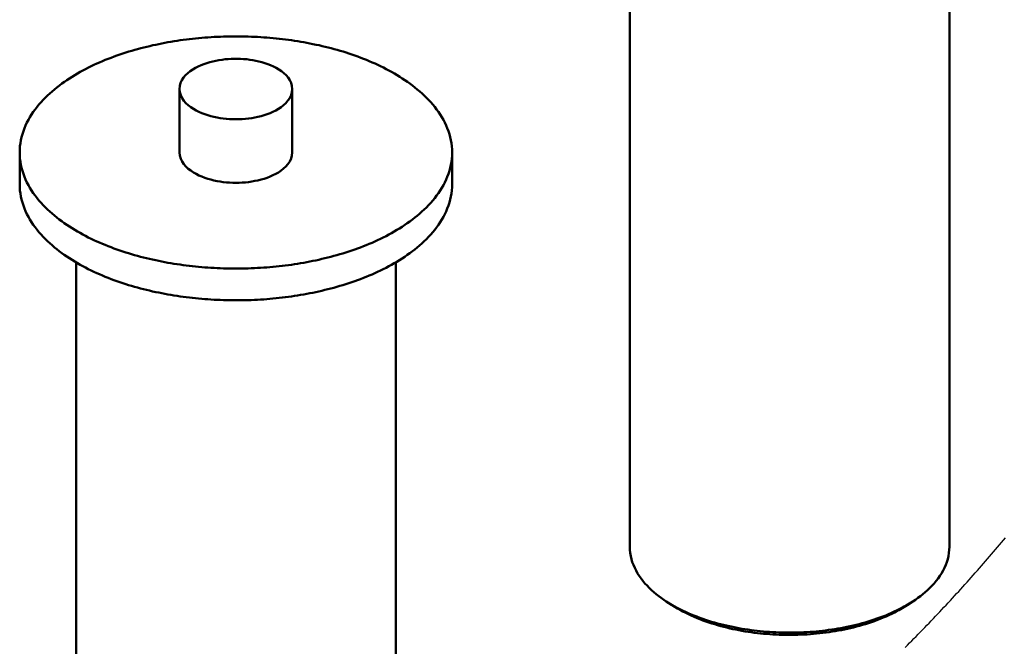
# Model space of a CAD drawing. Header units: millimetres. Extents: x 0 to 841, y 0 to 594.
# Tile 25 of 50: x 412 to 450, y 292 to 317. Entities that reach past the tile are written whole.
import ezdxf

# ---------------------------------------------------------------- set-up
doc = ezdxf.new("R2010")
doc.units = ezdxf.units.MM
doc.layers.add('FINA', color=7, linetype='CONTINUOUS', lineweight=25)
doc.layers.add('VIS', color=7, linetype='CONTINUOUS', lineweight=50)

msp = doc.modelspace()

# ---------------------------------------------------------------- linework, layer by layer
at = {"layer": 'FINA'}
for points in [[(435.343, 318.747), (435.343, 296.188)], [(447.74, 318.747), (447.74, 296.188)], [(428.451, 311.48), (428.448, 311.6), (428.439, 311.72), (428.424, 311.84), (428.403, 311.958), (428.377, 312.076), (428.345, 312.192), (428.308, 312.306), (428.266, 312.419), (428.22, 312.53), (428.168, 312.639), (428.113, 312.746), (428.053, 312.85), (427.99, 312.953), (427.923, 313.053), (427.852, 313.15), (427.779, 313.246), (427.703, 313.339), (427.624, 313.43), (427.542, 313.518), (427.458, 313.605), (427.372, 313.689), (427.284, 313.771), (427.194, 313.851), (427.102, 313.929), (427.009, 314.004), (426.913, 314.078), (426.817, 314.15), (426.719, 314.22), (426.62, 314.288), (426.519, 314.354), (426.418, 314.419), (426.315, 314.482), (426.211, 314.543), (426.106, 314.602), (426.001, 314.66), (425.894, 314.716), (425.787, 314.771), (425.679, 314.824), (425.57, 314.876), (425.461, 314.926), (425.351, 314.975), (425.24, 315.022), (425.129, 315.068), (425.017, 315.113), (424.905, 315.156), (424.792, 315.199), (424.679, 315.239), (424.565, 315.279), (424.451, 315.317), (424.337, 315.354), (424.222, 315.39), (424.106, 315.425), (423.991, 315.458), (423.875, 315.491), (423.758, 315.522), (423.642, 315.552), (423.525, 315.581), (423.408, 315.609), (423.291, 315.636), (423.173, 315.661), (423.055, 315.686), (422.937, 315.71), (422.819, 315.732), (422.7, 315.754), (422.582, 315.774), (422.463, 315.794), (422.344, 315.813), (422.225, 315.83), (422.106, 315.847), (421.986, 315.862), (421.867, 315.877), (421.747, 315.891), (421.628, 315.903), (421.508, 315.915), (421.388, 315.926), (421.268, 315.935), (421.148, 315.944), (421.028, 315.952), (420.907, 315.959), (420.787, 315.965), (420.667, 315.97), (420.547, 315.975), (420.426, 315.978), (420.306, 315.98), (420.186, 315.982), (420.065, 315.982), (419.945, 315.982), (419.824, 315.98), (419.704, 315.978), (419.584, 315.975), (419.463, 315.97), (419.343, 315.965), (419.223, 315.959), (419.103, 315.952), (418.982, 315.944), (418.862, 315.935), (418.742, 315.926), (418.623, 315.915), (418.503, 315.903), (418.383, 315.891), (418.263, 315.877), (418.144, 315.862), (418.025, 315.847), (417.905, 315.83), (417.786, 315.813), (417.667, 315.794), (417.548, 315.774), (417.43, 315.754), (417.311, 315.732), (417.193, 315.71), (417.075, 315.686), (416.957, 315.661), (416.84, 315.636), (416.722, 315.609), (416.605, 315.581), (416.488, 315.552), (416.372, 315.522), (416.255, 315.491), (416.14, 315.458), (416.024, 315.425), (415.909, 315.39), (415.794, 315.354), (415.679, 315.317), (415.565, 315.279), (415.451, 315.239), (415.338, 315.199), (415.225, 315.156), (415.113, 315.113), (415.001, 315.068), (414.89, 315.022), (414.779, 314.975), (414.669, 314.926), (414.56, 314.876), (414.451, 314.824), (414.343, 314.771), (414.236, 314.716), (414.129, 314.66), (414.024, 314.602), (413.919, 314.543), (413.815, 314.482), (413.713, 314.419), (413.611, 314.354), (413.511, 314.288), (413.411, 314.22), (413.313, 314.15), (413.217, 314.078), (413.122, 314.004), (413.028, 313.929), (412.936, 313.851), (412.846, 313.771), (412.758, 313.689), (412.672, 313.605), (412.588, 313.518), (412.507, 313.43), (412.428, 313.339), (412.351, 313.246), (412.278, 313.15), (412.208, 313.053), (412.141, 312.953), (412.077, 312.85), (412.018, 312.746), (411.962, 312.639), (411.911, 312.53), (411.864, 312.419), (411.822, 312.306), (411.785, 312.192), (411.753, 312.076), (411.727, 311.958), (411.706, 311.84), (411.691, 311.72), (411.682, 311.6), (411.679, 311.48)], [(422.253, 313.94), (422.241, 314.06), (422.209, 314.175), (422.157, 314.284), (422.091, 314.384), (422.013, 314.475), (421.926, 314.558), (421.833, 314.633), (421.734, 314.7), (421.63, 314.761), (421.523, 314.816), (421.414, 314.865), (421.302, 314.909), (421.189, 314.948), (421.074, 314.983), (420.958, 315.013), (420.84, 315.039), (420.722, 315.061), (420.604, 315.079), (420.485, 315.093), (420.365, 315.104), (420.245, 315.111), (420.125, 315.115), (420.005, 315.115), (419.885, 315.111), (419.765, 315.104), (419.646, 315.093), (419.527, 315.079), (419.408, 315.061), (419.29, 315.039), (419.173, 315.013), (419.057, 314.983), (418.942, 314.948), (418.828, 314.909), (418.716, 314.865), (418.607, 314.816), (418.5, 314.761), (418.397, 314.7), (418.298, 314.633), (418.204, 314.558), (418.117, 314.475), (418.039, 314.384), (417.973, 314.284), (417.922, 314.175), (417.889, 314.06), (417.878, 313.94)], [(417.878, 313.94), (417.889, 313.818), (417.924, 313.701), (417.977, 313.59), (418.046, 313.488), (418.127, 313.396), (418.217, 313.312), (418.314, 313.237), (418.416, 313.169), (418.523, 313.108), (418.633, 313.053), (418.745, 313.004), (418.86, 312.96), (418.977, 312.922), (419.095, 312.888), (419.214, 312.858), (419.334, 312.833), (419.456, 312.812), (419.577, 312.796), (419.699, 312.782), (419.822, 312.773), (419.945, 312.768), (420.068, 312.766), (420.19, 312.768), (420.313, 312.774), (420.436, 312.783), (420.558, 312.796), (420.68, 312.813), (420.801, 312.834), (420.921, 312.86), (421.04, 312.889), (421.158, 312.923), (421.275, 312.962), (421.39, 313.006), (421.502, 313.055), (421.612, 313.11)], [(417.878, 313.94), (417.878, 311.48)], [(421.612, 313.11), (421.718, 313.171), (421.82, 313.239), (421.916, 313.314), (422.005, 313.398), (422.086, 313.49), (422.154, 313.591), (422.207, 313.702), (422.241, 313.819), (422.253, 313.94)], [(422.253, 313.94), (422.253, 311.48)], [(411.679, 311.48), (411.682, 311.359), (411.691, 311.239), (411.706, 311.12), (411.727, 311.001), (411.753, 310.884), (411.785, 310.768), (411.822, 310.653), (411.864, 310.541), (411.91, 310.43), (411.962, 310.321), (412.017, 310.214), (412.077, 310.11), (412.14, 310.007), (412.207, 309.907), (412.277, 309.81), (412.351, 309.714), (412.427, 309.621), (412.506, 309.53), (412.587, 309.442), (412.671, 309.356), (412.757, 309.271), (412.845, 309.189), (412.935, 309.11), (413.027, 309.032), (413.121, 308.956), (413.216, 308.882), (413.312, 308.81), (413.41, 308.74), (413.509, 308.672), (413.61, 308.606), (413.711, 308.541), (413.814, 308.479), (413.918, 308.417), (414.022, 308.358), (414.128, 308.3), (414.234, 308.244), (414.341, 308.189), (414.449, 308.136), (414.558, 308.084), (414.667, 308.034), (414.777, 307.985), (414.888, 307.938), (414.999, 307.892), (415.111, 307.847), (415.223, 307.804), (415.336, 307.762), (415.449, 307.721), (415.563, 307.681), (415.677, 307.643), (415.791, 307.606), (415.906, 307.57), (416.021, 307.535), (416.137, 307.502), (416.253, 307.47), (416.369, 307.438), (416.486, 307.408), (416.602, 307.379), (416.719, 307.351), (416.837, 307.324), (416.954, 307.299), (417.072, 307.274), (417.19, 307.25), (417.308, 307.228), (417.427, 307.206), (417.545, 307.185), (417.664, 307.166), (417.783, 307.147), (417.902, 307.13), (418.021, 307.113), (418.14, 307.098), (418.26, 307.083), (418.379, 307.069), (418.499, 307.057), (418.619, 307.045), (418.739, 307.034), (418.859, 307.024), (418.979, 307.015), (419.099, 307.007), (419.219, 307), (419.339, 306.994), (419.459, 306.989), (419.58, 306.985), (419.7, 306.982), (419.82, 306.979), (419.94, 306.978), (420.061, 306.977), (420.181, 306.978), (420.301, 306.979), (420.422, 306.981), (420.542, 306.985), (420.662, 306.989), (420.783, 306.994), (420.903, 307), (421.023, 307.007), (421.143, 307.015), (421.263, 307.024), (421.383, 307.033), (421.503, 307.044), (421.623, 307.056), (421.742, 307.068), (421.862, 307.082), (421.981, 307.097), (422.101, 307.112), (422.22, 307.129), (422.339, 307.146), (422.458, 307.165), (422.577, 307.184), (422.695, 307.205), (422.814, 307.226), (422.932, 307.249), (423.05, 307.272), (423.168, 307.297), (423.285, 307.323), (423.402, 307.349), (423.519, 307.377), (423.636, 307.406), (423.753, 307.436), (423.869, 307.467), (423.985, 307.5), (424.101, 307.533), (424.216, 307.568), (424.331, 307.603), (424.445, 307.64), (424.559, 307.679), (424.673, 307.718), (424.786, 307.759), (424.899, 307.801), (425.011, 307.844), (425.123, 307.889), (425.234, 307.935), (425.345, 307.982), (425.455, 308.031), (425.564, 308.081), (425.673, 308.132), (425.781, 308.185), (425.888, 308.24), (425.995, 308.296)], [(411.679, 311.48), (411.679, 310.249)], [(417.878, 311.48), (417.889, 311.358), (417.924, 311.24), (417.977, 311.129), (418.046, 311.028), (418.127, 310.935), (418.217, 310.851), (418.314, 310.776), (418.416, 310.708), (418.523, 310.647), (418.633, 310.592), (418.745, 310.543), (418.86, 310.499), (418.977, 310.461), (419.095, 310.427), (419.214, 310.398), (419.334, 310.373), (419.456, 310.352), (419.577, 310.335), (419.699, 310.322), (419.822, 310.312), (419.945, 310.307), (420.068, 310.305), (420.19, 310.307), (420.313, 310.313), (420.436, 310.322), (420.558, 310.335), (420.68, 310.352), (420.801, 310.374), (420.921, 310.399), (421.04, 310.428), (421.158, 310.462), (421.275, 310.501), (421.39, 310.545), (421.502, 310.594), (421.612, 310.649)], [(421.612, 310.649), (421.718, 310.71), (421.82, 310.778), (421.916, 310.854), (422.005, 310.937), (422.086, 311.029), (422.154, 311.131), (422.207, 311.241), (422.241, 311.358), (422.253, 311.48)], [(425.995, 308.296), (426.101, 308.354), (426.206, 308.413), (426.309, 308.475), (426.412, 308.537), (426.514, 308.602), (426.615, 308.668), (426.714, 308.736), (426.813, 308.806), (426.909, 308.878), (427.005, 308.952), (427.098, 309.028), (427.191, 309.106), (427.281, 309.186), (427.369, 309.268), (427.455, 309.352), (427.54, 309.438), (427.621, 309.527), (427.7, 309.618), (427.777, 309.711), (427.851, 309.807), (427.921, 309.905), (427.988, 310.005), (428.052, 310.107), (428.112, 310.212), (428.167, 310.319), (428.219, 310.428), (428.266, 310.539), (428.308, 310.652), (428.345, 310.767), (428.377, 310.883), (428.403, 311.001), (428.424, 311.119), (428.439, 311.239), (428.448, 311.359), (428.451, 311.48)], [(428.451, 311.48), (428.451, 310.249)], [(411.679, 310.249), (411.682, 310.129), (411.691, 310.009), (411.706, 309.89), (411.727, 309.771), (411.753, 309.654), (411.785, 309.538), (411.822, 309.423), (411.864, 309.31), (411.91, 309.199), (411.962, 309.091), (412.017, 308.984), (412.077, 308.879), (412.14, 308.777), (412.207, 308.677), (412.277, 308.579), (412.351, 308.484), (412.427, 308.391), (412.506, 308.3), (412.587, 308.211), (412.671, 308.125), (412.757, 308.041), (412.845, 307.959), (412.935, 307.879), (413.027, 307.801), (413.121, 307.726), (413.216, 307.652), (413.312, 307.58), (413.41, 307.51), (413.509, 307.442), (413.61, 307.376), (413.711, 307.311), (413.814, 307.248), (413.918, 307.187), (414.022, 307.128), (414.128, 307.07), (414.234, 307.014), (414.341, 306.959), (414.449, 306.906), (414.558, 306.854), (414.667, 306.804), (414.777, 306.755), (414.888, 306.707), (414.999, 306.661), (415.111, 306.617), (415.223, 306.573), (415.336, 306.531), (415.449, 306.491), (415.563, 306.451), (415.677, 306.413), (415.791, 306.376), (415.906, 306.34), (416.021, 306.305), (416.137, 306.272), (416.253, 306.239), (416.369, 306.208), (416.486, 306.178), (416.602, 306.149), (416.719, 306.121), (416.837, 306.094), (416.954, 306.068), (417.072, 306.044), (417.19, 306.02), (417.308, 305.997), (417.427, 305.976), (417.545, 305.955), (417.664, 305.936), (417.783, 305.917), (417.902, 305.899), (418.021, 305.883), (418.14, 305.867), (418.26, 305.853), (418.379, 305.839), (418.499, 305.826), (418.619, 305.814), (418.739, 305.804), (418.859, 305.794), (418.979, 305.785), (419.099, 305.777), (419.219, 305.77), (419.339, 305.764), (419.459, 305.759), (419.58, 305.755), (419.7, 305.751), (419.82, 305.749), (419.94, 305.748), (420.061, 305.747), (420.181, 305.747), (420.301, 305.749), (420.422, 305.751), (420.542, 305.754), (420.662, 305.758), (420.783, 305.764), (420.903, 305.77), (421.023, 305.776), (421.143, 305.784), (421.263, 305.793), (421.383, 305.803), (421.503, 305.814), (421.623, 305.825), (421.742, 305.838), (421.862, 305.852), (421.981, 305.866), (422.101, 305.882), (422.22, 305.898), (422.339, 305.916), (422.458, 305.934), (422.577, 305.954), (422.695, 305.974), (422.814, 305.996), (422.932, 306.018), (423.05, 306.042), (423.168, 306.066), (423.285, 306.092), (423.402, 306.119), (423.519, 306.147), (423.636, 306.176), (423.753, 306.206), (423.869, 306.237), (423.985, 306.269), (424.101, 306.303), (424.216, 306.337), (424.331, 306.373), (424.445, 306.41), (424.559, 306.448), (424.673, 306.488), (424.786, 306.528), (424.899, 306.57), (425.011, 306.614), (425.123, 306.658), (425.234, 306.704), (425.345, 306.751), (425.455, 306.8), (425.564, 306.85), (425.673, 306.902), (425.781, 306.955), (425.888, 307.01), (425.995, 307.066)], [(425.995, 307.066), (426.101, 307.124), (426.206, 307.183), (426.309, 307.244), (426.412, 307.307), (426.514, 307.372), (426.615, 307.438), (426.714, 307.506), (426.813, 307.576), (426.909, 307.648), (427.005, 307.722), (427.098, 307.798), (427.191, 307.875), (427.281, 307.955), (427.369, 308.037), (427.455, 308.122), (427.54, 308.208), (427.621, 308.297), (427.7, 308.388), (427.777, 308.481), (427.851, 308.576), (427.921, 308.674), (427.988, 308.774), (428.052, 308.877), (428.112, 308.982), (428.167, 309.088), (428.219, 309.197), (428.266, 309.309), (428.308, 309.421), (428.345, 309.536), (428.377, 309.652), (428.403, 309.77), (428.424, 309.889), (428.439, 310.009), (428.448, 310.129), (428.451, 310.249)], [(413.867, 307.217), (413.867, 284.657)], [(426.263, 307.217), (426.263, 284.657)], [(446.026, 292.288), (446.111, 292.373), (446.196, 292.458), (446.28, 292.544), (446.365, 292.629), (446.449, 292.715), (446.533, 292.801), (446.617, 292.887), (446.701, 292.973), (446.785, 293.059), (446.868, 293.146), (446.951, 293.232), (447.035, 293.319), (447.118, 293.406), (447.201, 293.493), (447.283, 293.58), (447.366, 293.667), (447.448, 293.755), (447.531, 293.842), (447.613, 293.93), (447.695, 294.018), (447.777, 294.106), (447.858, 294.194), (447.94, 294.283), (448.021, 294.371), (448.102, 294.46), (448.183, 294.549), (448.264, 294.637), (448.345, 294.727), (448.425, 294.816), (448.505, 294.905), (448.586, 294.995), (448.666, 295.084), (448.745, 295.174), (448.825, 295.264), (448.905, 295.354), (448.984, 295.445), (449.063, 295.535), (449.142, 295.626), (449.221, 295.717), (449.299, 295.807), (449.378, 295.899), (449.456, 295.99), (449.534, 296.081), (449.612, 296.173), (449.69, 296.264), (449.767, 296.356), (449.845, 296.448), (449.922, 296.54)], [(446.026, 292.288), (446.111, 292.373), (446.196, 292.458), (446.28, 292.544), (446.365, 292.629), (446.449, 292.715), (446.533, 292.801), (446.617, 292.887), (446.701, 292.973), (446.785, 293.059), (446.868, 293.146), (446.951, 293.232), (447.035, 293.319), (447.118, 293.406), (447.201, 293.493), (447.283, 293.58), (447.366, 293.667), (447.448, 293.755), (447.531, 293.842), (447.613, 293.93), (447.695, 294.018), (447.777, 294.106), (447.858, 294.194), (447.94, 294.283), (448.021, 294.371), (448.102, 294.46), (448.183, 294.549), (448.264, 294.637), (448.345, 294.727), (448.425, 294.816), (448.505, 294.905), (448.586, 294.995), (448.666, 295.084), (448.745, 295.174), (448.825, 295.264), (448.905, 295.354), (448.984, 295.445), (449.063, 295.535), (449.142, 295.626), (449.221, 295.717), (449.299, 295.807), (449.378, 295.899), (449.456, 295.99), (449.534, 296.081), (449.612, 296.173), (449.69, 296.264), (449.767, 296.356), (449.845, 296.448), (449.922, 296.54)], [(435.343, 296.188), (435.347, 296.067), (435.359, 295.947), (435.379, 295.828), (435.407, 295.71), (435.442, 295.595), (435.484, 295.482), (435.533, 295.371), (435.587, 295.263), (435.647, 295.158), (435.712, 295.057), (435.782, 294.958), (435.856, 294.863), (435.933, 294.77), (436.015, 294.681), (436.099, 294.595), (436.187, 294.512), (436.277, 294.431), (436.37, 294.354), (436.464, 294.279), (436.561, 294.207), (436.66, 294.137), (436.76, 294.07)], [(446.322, 294.07), (446.423, 294.137), (446.521, 294.207), (446.618, 294.279), (446.713, 294.354), (446.806, 294.431), (446.896, 294.512), (446.983, 294.595), (447.068, 294.681), (447.149, 294.77), (447.227, 294.863), (447.301, 294.958), (447.371, 295.057), (447.436, 295.158), (447.496, 295.263), (447.55, 295.371), (447.598, 295.482), (447.64, 295.595), (447.675, 295.71), (447.703, 295.828), (447.723, 295.947), (447.735, 296.067), (447.74, 296.188)], [(436.76, 294.07), (436.862, 294.005), (436.965, 293.943), (437.07, 293.883), (437.176, 293.825), (437.283, 293.77), (437.391, 293.716), (437.5, 293.665), (437.61, 293.615), (437.721, 293.567), (437.832, 293.522), (437.945, 293.478), (438.058, 293.435), (438.171, 293.395), (438.285, 293.356), (438.4, 293.319), (438.516, 293.283), (438.631, 293.25), (438.747, 293.217), (438.864, 293.186), (438.981, 293.157), (439.098, 293.129), (439.216, 293.103), (439.334, 293.078), (439.453, 293.055), (439.571, 293.033), (439.69, 293.012), (439.809, 292.993), (439.928, 292.975), (440.048, 292.958), (440.167, 292.943), (440.287, 292.929), (440.407, 292.916), (440.527, 292.905), (440.647, 292.895), (440.768, 292.886), (440.888, 292.879), (441.009, 292.872), (441.129, 292.867), (441.25, 292.864), (441.37, 292.861), (441.491, 292.86), (441.611, 292.86), (441.732, 292.862), (441.853, 292.864), (441.973, 292.868), (442.094, 292.873), (442.214, 292.88), (442.335, 292.887), (442.455, 292.896), (442.575, 292.907), (442.695, 292.918), (442.815, 292.931), (442.935, 292.945), (443.054, 292.961), (443.174, 292.978), (443.293, 292.996), (443.412, 293.015), (443.531, 293.036), (443.649, 293.058), (443.768, 293.082), (443.886, 293.107), (444.003, 293.134), (444.121, 293.162), (444.238, 293.191), (444.354, 293.222), (444.47, 293.255), (444.586, 293.289), (444.701, 293.325), (444.816, 293.362), (444.93, 293.401), (445.043, 293.442), (445.156, 293.485), (445.269, 293.529), (445.38, 293.575), (445.491, 293.623), (445.6, 293.673), (445.709, 293.725), (445.817, 293.779), (445.924, 293.835)], [(436.985, 293.924), (436.76, 294.07)], [(436.876, 293.997), (436.894, 293.984), (436.912, 293.972), (436.93, 293.96), (436.949, 293.948), (436.967, 293.936), (436.985, 293.924)], [(436.985, 293.924), (437.087, 293.859), (437.191, 293.797), (437.297, 293.737), (437.403, 293.679), (437.511, 293.624), (437.619, 293.57), (437.729, 293.519), (437.84, 293.47), (437.952, 293.423), (438.064, 293.378), (438.177, 293.335), (438.291, 293.294), (438.405, 293.254), (438.52, 293.217), (438.636, 293.181), (438.752, 293.146), (438.869, 293.114), (438.986, 293.083), (439.103, 293.053), (439.221, 293.025), (439.339, 292.999), (439.458, 292.974), (439.576, 292.951), (439.696, 292.929), (439.815, 292.909), (439.934, 292.89), (440.054, 292.873), (440.174, 292.857), (440.294, 292.842), (440.415, 292.829), (440.535, 292.817), (440.656, 292.806), (440.777, 292.797), (440.897, 292.789), (441.018, 292.783), (441.139, 292.778), (441.26, 292.774), (441.381, 292.772), (441.502, 292.771), (441.624, 292.771), (441.745, 292.772), (441.866, 292.775), (441.987, 292.78), (442.108, 292.785), (442.228, 292.792), (442.349, 292.8), (442.47, 292.81), (442.59, 292.821), (442.711, 292.833), (442.831, 292.847), (442.951, 292.862), (443.071, 292.879), (443.191, 292.897), (443.31, 292.916), (443.43, 292.937), (443.549, 292.959), (443.667, 292.983), (443.786, 293.008), (443.904, 293.035), (444.022, 293.064), (444.139, 293.094), (444.256, 293.125), (444.372, 293.158), (444.488, 293.193), (444.604, 293.23), (444.718, 293.268), (444.833, 293.308), (444.946, 293.35), (445.059, 293.394), (445.171, 293.44), (445.282, 293.488), (445.393, 293.537), (445.502, 293.589), (445.611, 293.643), (445.718, 293.699)], [(445.718, 293.699), (445.782, 293.735), (445.846, 293.771), (445.91, 293.807), (445.973, 293.845), (446.035, 293.884), (446.097, 293.924)], [(445.924, 293.835), (445.992, 293.872), (446.059, 293.909), (446.126, 293.948), (446.192, 293.988), (446.257, 294.028), (446.322, 294.07)], [(446.097, 293.924), (446.322, 294.07)], [(446.097, 293.924), (446.116, 293.936), (446.134, 293.948), (446.152, 293.96), (446.17, 293.972), (446.188, 293.984), (446.207, 293.997)]]:
    msp.add_lwpolyline(points, dxfattribs=at)
at = {"layer": 'VIS'}
for points in [[(435.343, 318.747), (435.343, 296.188)], [(447.74, 318.747), (447.74, 296.188)], [(428.451, 311.48), (428.448, 311.6), (428.439, 311.72), (428.424, 311.84), (428.403, 311.958), (428.377, 312.076), (428.345, 312.192), (428.308, 312.306), (428.266, 312.419), (428.22, 312.53), (428.168, 312.639), (428.113, 312.746), (428.053, 312.85), (427.99, 312.953), (427.923, 313.053), (427.852, 313.15), (427.779, 313.246), (427.703, 313.339), (427.624, 313.43), (427.542, 313.518), (427.458, 313.605), (427.372, 313.689), (427.284, 313.771), (427.194, 313.851), (427.102, 313.929), (427.009, 314.004), (426.913, 314.078), (426.817, 314.15), (426.719, 314.22), (426.62, 314.288), (426.519, 314.354), (426.418, 314.419), (426.315, 314.482), (426.211, 314.543), (426.106, 314.602), (426.001, 314.66), (425.894, 314.716), (425.787, 314.771), (425.679, 314.824), (425.57, 314.876), (425.461, 314.926), (425.351, 314.975), (425.24, 315.022), (425.129, 315.068), (425.017, 315.113), (424.905, 315.156), (424.792, 315.199), (424.679, 315.239), (424.565, 315.279), (424.451, 315.317), (424.337, 315.354), (424.222, 315.39), (424.106, 315.425), (423.991, 315.458), (423.875, 315.491), (423.758, 315.522), (423.642, 315.552), (423.525, 315.581), (423.408, 315.609), (423.291, 315.636), (423.173, 315.661), (423.055, 315.686), (422.937, 315.71), (422.819, 315.732), (422.7, 315.754), (422.582, 315.774), (422.463, 315.794), (422.344, 315.813), (422.225, 315.83), (422.106, 315.847), (421.986, 315.862), (421.867, 315.877), (421.747, 315.891), (421.628, 315.903), (421.508, 315.915), (421.388, 315.926), (421.268, 315.935), (421.148, 315.944), (421.028, 315.952), (420.907, 315.959), (420.787, 315.965), (420.667, 315.97), (420.547, 315.975), (420.426, 315.978), (420.306, 315.98), (420.186, 315.982), (420.065, 315.982), (419.945, 315.982), (419.824, 315.98), (419.704, 315.978), (419.584, 315.975), (419.463, 315.97), (419.343, 315.965), (419.223, 315.959), (419.103, 315.952), (418.982, 315.944), (418.862, 315.935), (418.742, 315.926), (418.623, 315.915), (418.503, 315.903), (418.383, 315.891), (418.263, 315.877), (418.144, 315.862), (418.025, 315.847), (417.905, 315.83), (417.786, 315.813), (417.667, 315.794), (417.548, 315.774), (417.43, 315.754), (417.311, 315.732), (417.193, 315.71), (417.075, 315.686), (416.957, 315.661), (416.84, 315.636), (416.722, 315.609), (416.605, 315.581), (416.488, 315.552), (416.372, 315.522), (416.255, 315.491), (416.14, 315.458), (416.024, 315.425), (415.909, 315.39), (415.794, 315.354), (415.679, 315.317), (415.565, 315.279), (415.451, 315.239), (415.338, 315.199), (415.225, 315.156), (415.113, 315.113), (415.001, 315.068), (414.89, 315.022), (414.779, 314.975), (414.669, 314.926), (414.56, 314.876), (414.451, 314.824), (414.343, 314.771), (414.236, 314.716), (414.129, 314.66), (414.024, 314.602), (413.919, 314.543), (413.815, 314.482), (413.713, 314.419), (413.611, 314.354), (413.511, 314.288), (413.411, 314.22), (413.313, 314.15), (413.217, 314.078), (413.122, 314.004), (413.028, 313.929), (412.936, 313.851), (412.846, 313.771), (412.758, 313.689), (412.672, 313.605), (412.588, 313.518), (412.507, 313.43), (412.428, 313.339), (412.351, 313.246), (412.278, 313.15), (412.208, 313.053), (412.141, 312.953), (412.077, 312.85), (412.018, 312.746), (411.962, 312.639), (411.911, 312.53), (411.864, 312.419), (411.822, 312.306), (411.785, 312.192), (411.753, 312.076), (411.727, 311.958), (411.706, 311.84), (411.691, 311.72), (411.682, 311.6), (411.679, 311.48)], [(422.253, 313.94), (422.241, 314.06), (422.209, 314.175), (422.157, 314.284), (422.091, 314.384), (422.013, 314.475), (421.926, 314.558), (421.833, 314.633), (421.734, 314.7), (421.63, 314.761), (421.523, 314.816), (421.414, 314.865), (421.302, 314.909), (421.189, 314.948), (421.074, 314.983), (420.958, 315.013), (420.84, 315.039), (420.722, 315.061), (420.604, 315.079), (420.485, 315.093), (420.365, 315.104), (420.245, 315.111), (420.125, 315.115), (420.005, 315.115), (419.885, 315.111), (419.765, 315.104), (419.646, 315.093), (419.527, 315.079), (419.408, 315.061), (419.29, 315.039), (419.173, 315.013), (419.057, 314.983), (418.942, 314.948), (418.828, 314.909), (418.716, 314.865), (418.607, 314.816), (418.5, 314.761), (418.397, 314.7), (418.298, 314.633), (418.204, 314.558), (418.117, 314.475), (418.039, 314.384), (417.973, 314.284), (417.922, 314.175), (417.889, 314.06), (417.878, 313.94)], [(417.878, 313.94), (417.889, 313.818), (417.924, 313.701), (417.977, 313.59), (418.046, 313.488), (418.127, 313.396), (418.217, 313.312), (418.314, 313.237), (418.416, 313.169), (418.523, 313.108), (418.633, 313.053), (418.745, 313.004), (418.86, 312.96), (418.977, 312.922), (419.095, 312.888), (419.214, 312.858), (419.334, 312.833), (419.456, 312.812), (419.577, 312.796), (419.699, 312.782), (419.822, 312.773), (419.945, 312.768), (420.068, 312.766), (420.19, 312.768), (420.313, 312.774), (420.436, 312.783), (420.558, 312.796), (420.68, 312.813), (420.801, 312.834), (420.921, 312.86), (421.04, 312.889), (421.158, 312.923), (421.275, 312.962), (421.39, 313.006), (421.502, 313.055), (421.612, 313.11)], [(417.878, 313.94), (417.878, 311.48)], [(421.612, 313.11), (421.718, 313.171), (421.82, 313.239), (421.916, 313.314), (422.005, 313.398), (422.086, 313.49), (422.154, 313.591), (422.207, 313.702), (422.241, 313.819), (422.253, 313.94)], [(422.253, 313.94), (422.253, 311.48)], [(411.679, 311.48), (411.682, 311.359), (411.691, 311.239), (411.706, 311.12), (411.727, 311.001), (411.753, 310.884), (411.785, 310.768), (411.822, 310.653), (411.864, 310.541), (411.91, 310.43), (411.962, 310.321), (412.017, 310.214), (412.077, 310.11), (412.14, 310.007), (412.207, 309.907), (412.277, 309.81), (412.351, 309.714), (412.427, 309.621), (412.506, 309.53), (412.587, 309.442), (412.671, 309.356), (412.757, 309.271), (412.845, 309.189), (412.935, 309.11), (413.027, 309.032), (413.121, 308.956), (413.216, 308.882), (413.312, 308.81), (413.41, 308.74), (413.509, 308.672), (413.61, 308.606), (413.711, 308.541), (413.814, 308.479), (413.918, 308.417), (414.022, 308.358), (414.128, 308.3), (414.234, 308.244), (414.341, 308.189), (414.449, 308.136), (414.558, 308.084), (414.667, 308.034), (414.777, 307.985), (414.888, 307.938), (414.999, 307.892), (415.111, 307.847), (415.223, 307.804), (415.336, 307.762), (415.449, 307.721), (415.563, 307.681), (415.677, 307.643), (415.791, 307.606), (415.906, 307.57), (416.021, 307.535), (416.137, 307.502), (416.253, 307.47), (416.369, 307.438), (416.486, 307.408), (416.602, 307.379), (416.719, 307.351), (416.837, 307.324), (416.954, 307.299), (417.072, 307.274), (417.19, 307.25), (417.308, 307.228), (417.427, 307.206), (417.545, 307.185), (417.664, 307.166), (417.783, 307.147), (417.902, 307.13), (418.021, 307.113), (418.14, 307.098), (418.26, 307.083), (418.379, 307.069), (418.499, 307.057), (418.619, 307.045), (418.739, 307.034), (418.859, 307.024), (418.979, 307.015), (419.099, 307.007), (419.219, 307), (419.339, 306.994), (419.459, 306.989), (419.58, 306.985), (419.7, 306.982), (419.82, 306.979), (419.94, 306.978), (420.061, 306.977), (420.181, 306.978), (420.301, 306.979), (420.422, 306.981), (420.542, 306.985), (420.662, 306.989), (420.783, 306.994), (420.903, 307), (421.023, 307.007), (421.143, 307.015), (421.263, 307.024), (421.383, 307.033), (421.503, 307.044), (421.623, 307.056), (421.742, 307.068), (421.862, 307.082), (421.981, 307.097), (422.101, 307.112), (422.22, 307.129), (422.339, 307.146), (422.458, 307.165), (422.577, 307.184), (422.695, 307.205), (422.814, 307.226), (422.932, 307.249), (423.05, 307.272), (423.168, 307.297), (423.285, 307.323), (423.402, 307.349), (423.519, 307.377), (423.636, 307.406), (423.753, 307.436), (423.869, 307.467), (423.985, 307.5), (424.101, 307.533), (424.216, 307.568), (424.331, 307.603), (424.445, 307.64), (424.559, 307.679), (424.673, 307.718), (424.786, 307.759), (424.899, 307.801), (425.011, 307.844), (425.123, 307.889), (425.234, 307.935), (425.345, 307.982), (425.455, 308.031), (425.564, 308.081), (425.673, 308.132), (425.781, 308.185), (425.888, 308.24), (425.995, 308.296)], [(411.679, 311.48), (411.679, 310.249)], [(417.878, 311.48), (417.889, 311.358), (417.924, 311.24), (417.977, 311.129), (418.046, 311.028), (418.127, 310.935), (418.217, 310.851), (418.314, 310.776), (418.416, 310.708), (418.523, 310.647), (418.633, 310.592), (418.745, 310.543), (418.86, 310.499), (418.977, 310.461), (419.095, 310.427), (419.214, 310.398), (419.334, 310.373), (419.456, 310.352), (419.577, 310.335), (419.699, 310.322), (419.822, 310.312), (419.945, 310.307), (420.068, 310.305), (420.19, 310.307), (420.313, 310.313), (420.436, 310.322), (420.558, 310.335), (420.68, 310.352), (420.801, 310.374), (420.921, 310.399), (421.04, 310.428), (421.158, 310.462), (421.275, 310.501), (421.39, 310.545), (421.502, 310.594), (421.612, 310.649)], [(421.612, 310.649), (421.718, 310.71), (421.82, 310.778), (421.916, 310.854), (422.005, 310.937), (422.086, 311.029), (422.154, 311.131), (422.207, 311.241), (422.241, 311.358), (422.253, 311.48)], [(425.995, 308.296), (426.101, 308.354), (426.206, 308.413), (426.309, 308.475), (426.412, 308.537), (426.514, 308.602), (426.615, 308.668), (426.714, 308.736), (426.813, 308.806), (426.909, 308.878), (427.005, 308.952), (427.098, 309.028), (427.191, 309.106), (427.281, 309.186), (427.369, 309.268), (427.455, 309.352), (427.54, 309.438), (427.621, 309.527), (427.7, 309.618), (427.777, 309.711), (427.851, 309.807), (427.921, 309.905), (427.988, 310.005), (428.052, 310.107), (428.112, 310.212), (428.167, 310.319), (428.219, 310.428), (428.266, 310.539), (428.308, 310.652), (428.345, 310.767), (428.377, 310.883), (428.403, 311.001), (428.424, 311.119), (428.439, 311.239), (428.448, 311.359), (428.451, 311.48)], [(428.451, 311.48), (428.451, 310.249)], [(411.679, 310.249), (411.682, 310.129), (411.691, 310.009), (411.706, 309.89), (411.727, 309.771), (411.753, 309.654), (411.785, 309.538), (411.822, 309.423), (411.864, 309.31), (411.91, 309.199), (411.962, 309.091), (412.017, 308.984), (412.077, 308.879), (412.14, 308.777), (412.207, 308.677), (412.277, 308.579), (412.351, 308.484), (412.427, 308.391), (412.506, 308.3), (412.587, 308.211), (412.671, 308.125), (412.757, 308.041), (412.845, 307.959), (412.935, 307.879), (413.027, 307.801), (413.121, 307.726), (413.216, 307.652), (413.312, 307.58), (413.41, 307.51), (413.509, 307.442), (413.61, 307.376), (413.711, 307.311), (413.814, 307.248), (413.918, 307.187), (414.022, 307.128), (414.128, 307.07), (414.234, 307.014), (414.341, 306.959), (414.449, 306.906), (414.558, 306.854), (414.667, 306.804), (414.777, 306.755), (414.888, 306.707), (414.999, 306.661), (415.111, 306.617), (415.223, 306.573), (415.336, 306.531), (415.449, 306.491), (415.563, 306.451), (415.677, 306.413), (415.791, 306.376), (415.906, 306.34), (416.021, 306.305), (416.137, 306.272), (416.253, 306.239), (416.369, 306.208), (416.486, 306.178), (416.602, 306.149), (416.719, 306.121), (416.837, 306.094), (416.954, 306.068), (417.072, 306.044), (417.19, 306.02), (417.308, 305.997), (417.427, 305.976), (417.545, 305.955), (417.664, 305.936), (417.783, 305.917), (417.902, 305.899), (418.021, 305.883), (418.14, 305.867), (418.26, 305.853), (418.379, 305.839), (418.499, 305.826), (418.619, 305.814), (418.739, 305.804), (418.859, 305.794), (418.979, 305.785), (419.099, 305.777), (419.219, 305.77), (419.339, 305.764), (419.459, 305.759), (419.58, 305.755), (419.7, 305.751), (419.82, 305.749), (419.94, 305.748), (420.061, 305.747), (420.181, 305.747), (420.301, 305.749), (420.422, 305.751), (420.542, 305.754), (420.662, 305.758), (420.783, 305.764), (420.903, 305.77), (421.023, 305.776), (421.143, 305.784), (421.263, 305.793), (421.383, 305.803), (421.503, 305.814), (421.623, 305.825), (421.742, 305.838), (421.862, 305.852), (421.981, 305.866), (422.101, 305.882), (422.22, 305.898), (422.339, 305.916), (422.458, 305.934), (422.577, 305.954), (422.695, 305.974), (422.814, 305.996), (422.932, 306.018), (423.05, 306.042), (423.168, 306.066), (423.285, 306.092), (423.402, 306.119), (423.519, 306.147), (423.636, 306.176), (423.753, 306.206), (423.869, 306.237), (423.985, 306.269), (424.101, 306.303), (424.216, 306.337), (424.331, 306.373), (424.445, 306.41), (424.559, 306.448), (424.673, 306.488), (424.786, 306.528), (424.899, 306.57), (425.011, 306.614), (425.123, 306.658), (425.234, 306.704), (425.345, 306.751), (425.455, 306.8), (425.564, 306.85), (425.673, 306.902), (425.781, 306.955), (425.888, 307.01), (425.995, 307.066)], [(425.995, 307.066), (426.101, 307.124), (426.206, 307.183), (426.309, 307.244), (426.412, 307.307), (426.514, 307.372), (426.615, 307.438), (426.714, 307.506), (426.813, 307.576), (426.909, 307.648), (427.005, 307.722), (427.098, 307.798), (427.191, 307.875), (427.281, 307.955), (427.369, 308.037), (427.455, 308.122), (427.54, 308.208), (427.621, 308.297), (427.7, 308.388), (427.777, 308.481), (427.851, 308.576), (427.921, 308.674), (427.988, 308.774), (428.052, 308.877), (428.112, 308.982), (428.167, 309.088), (428.219, 309.197), (428.266, 309.309), (428.308, 309.421), (428.345, 309.536), (428.377, 309.652), (428.403, 309.77), (428.424, 309.889), (428.439, 310.009), (428.448, 310.129), (428.451, 310.249)], [(413.867, 307.217), (413.867, 284.657)], [(426.263, 307.217), (426.263, 284.657)], [(435.343, 296.188), (435.347, 296.067), (435.359, 295.947), (435.379, 295.828), (435.407, 295.71), (435.442, 295.595), (435.484, 295.482), (435.533, 295.371), (435.587, 295.263), (435.647, 295.158), (435.712, 295.057), (435.782, 294.958), (435.856, 294.863), (435.933, 294.77), (436.015, 294.681), (436.099, 294.595), (436.187, 294.512), (436.277, 294.431), (436.37, 294.354), (436.464, 294.279), (436.561, 294.207), (436.66, 294.137), (436.76, 294.07)], [(446.322, 294.07), (446.423, 294.137), (446.521, 294.207), (446.618, 294.279), (446.713, 294.354), (446.806, 294.431), (446.896, 294.512), (446.983, 294.595), (447.068, 294.681), (447.149, 294.77), (447.227, 294.863), (447.301, 294.958), (447.371, 295.057), (447.436, 295.158), (447.496, 295.263), (447.55, 295.371), (447.598, 295.482), (447.64, 295.595), (447.675, 295.71), (447.703, 295.828), (447.723, 295.947), (447.735, 296.067), (447.74, 296.188)], [(436.76, 294.07), (436.862, 294.005), (436.965, 293.943), (437.07, 293.883), (437.176, 293.825), (437.283, 293.77), (437.391, 293.716), (437.5, 293.665), (437.61, 293.615), (437.721, 293.567), (437.832, 293.522), (437.945, 293.478), (438.058, 293.435), (438.171, 293.395), (438.285, 293.356), (438.4, 293.319), (438.516, 293.283), (438.631, 293.25), (438.747, 293.217), (438.864, 293.186), (438.981, 293.157), (439.098, 293.129), (439.216, 293.103), (439.334, 293.078), (439.453, 293.055), (439.571, 293.033), (439.69, 293.012), (439.809, 292.993), (439.928, 292.975), (440.048, 292.958), (440.167, 292.943), (440.287, 292.929), (440.407, 292.916), (440.527, 292.905), (440.647, 292.895), (440.768, 292.886), (440.888, 292.879), (441.009, 292.872), (441.129, 292.867), (441.25, 292.864), (441.37, 292.861), (441.491, 292.86), (441.611, 292.86), (441.732, 292.862), (441.853, 292.864), (441.973, 292.868), (442.094, 292.873), (442.214, 292.88), (442.335, 292.887), (442.455, 292.896), (442.575, 292.907), (442.695, 292.918), (442.815, 292.931), (442.935, 292.945), (443.054, 292.961), (443.174, 292.978), (443.293, 292.996), (443.412, 293.015), (443.531, 293.036), (443.649, 293.058), (443.768, 293.082), (443.886, 293.107), (444.003, 293.134), (444.121, 293.162), (444.238, 293.191), (444.354, 293.222), (444.47, 293.255), (444.586, 293.289), (444.701, 293.325), (444.816, 293.362), (444.93, 293.401), (445.043, 293.442), (445.156, 293.485), (445.269, 293.529), (445.38, 293.575), (445.491, 293.623), (445.6, 293.673), (445.709, 293.725), (445.817, 293.779), (445.924, 293.835)], [(436.985, 293.924), (436.76, 294.07)], [(436.876, 293.997), (436.894, 293.984), (436.912, 293.972), (436.93, 293.96), (436.949, 293.948), (436.967, 293.936), (436.985, 293.924)], [(436.985, 293.924), (437.087, 293.859), (437.191, 293.797), (437.297, 293.737), (437.403, 293.679), (437.511, 293.624), (437.619, 293.57), (437.729, 293.519), (437.84, 293.47), (437.952, 293.423), (438.064, 293.378), (438.177, 293.335), (438.291, 293.294), (438.405, 293.254), (438.52, 293.217), (438.636, 293.181), (438.752, 293.146), (438.869, 293.114), (438.986, 293.083), (439.103, 293.053), (439.221, 293.025), (439.339, 292.999), (439.458, 292.974), (439.576, 292.951), (439.696, 292.929), (439.815, 292.909), (439.934, 292.89), (440.054, 292.873), (440.174, 292.857), (440.294, 292.842), (440.415, 292.829), (440.535, 292.817), (440.656, 292.806), (440.777, 292.797), (440.897, 292.789), (441.018, 292.783), (441.139, 292.778), (441.26, 292.774), (441.381, 292.772), (441.502, 292.771), (441.624, 292.771), (441.745, 292.772), (441.866, 292.775), (441.987, 292.78), (442.108, 292.785), (442.228, 292.792), (442.349, 292.8), (442.47, 292.81), (442.59, 292.821), (442.711, 292.833), (442.831, 292.847), (442.951, 292.862), (443.071, 292.879), (443.191, 292.897), (443.31, 292.916), (443.43, 292.937), (443.549, 292.959), (443.667, 292.983), (443.786, 293.008), (443.904, 293.035), (444.022, 293.064), (444.139, 293.094), (444.256, 293.125), (444.372, 293.158), (444.488, 293.193), (444.604, 293.23), (444.718, 293.268), (444.833, 293.308), (444.946, 293.35), (445.059, 293.394), (445.171, 293.44), (445.282, 293.488), (445.393, 293.537), (445.502, 293.589), (445.611, 293.643), (445.718, 293.699)], [(445.718, 293.699), (445.782, 293.735), (445.846, 293.771), (445.91, 293.807), (445.973, 293.845), (446.035, 293.884), (446.097, 293.924)], [(445.924, 293.835), (445.992, 293.872), (446.059, 293.909), (446.126, 293.948), (446.192, 293.988), (446.257, 294.028), (446.322, 294.07)], [(446.097, 293.924), (446.322, 294.07)], [(446.097, 293.924), (446.116, 293.936), (446.134, 293.948), (446.152, 293.96), (446.17, 293.972), (446.188, 293.984), (446.207, 293.997)]]:
    msp.add_lwpolyline(points, dxfattribs=at)

doc.saveas('drawing.dxf')
